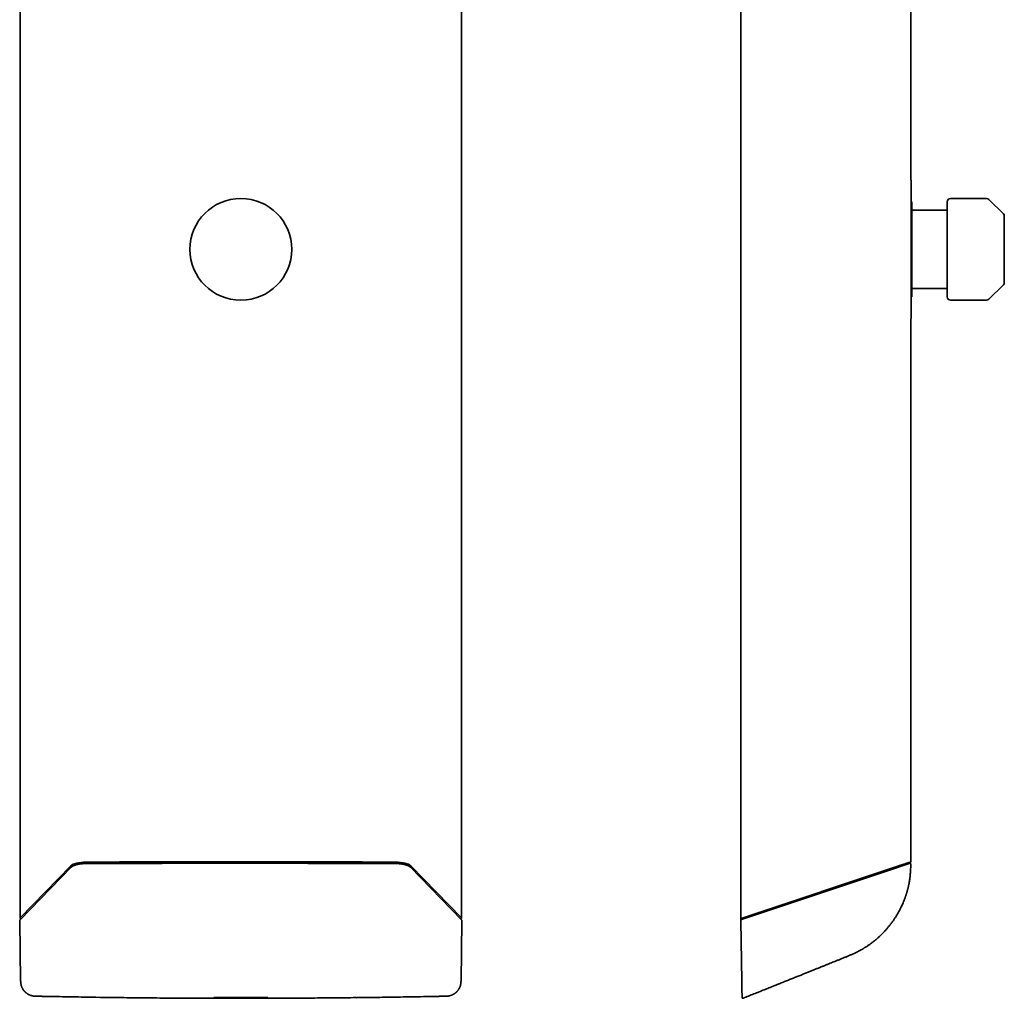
# Model space of a CAD drawing. Header units: millimetres. Extents: x 8 to 620, y 12 to 2359.
# Tile 5 of 10: x 256 to 558, y 1161 to 1460. Entities that reach past the tile are written whole.
import ezdxf

# ---------------------------------------------------------------- set-up
doc = ezdxf.new("R2010")
doc.units = ezdxf.units.MM

msp = doc.modelspace()

# ---------------------------------------------------------------- linework, layer by layer
at = {"color": 7, "linetype": 'Continuous', "lineweight": 35}
for p, q in [((256.43, 2334.8), (256.43, 1185.2)), ((391.57, 1185.2), (391.57, 2334.8)), ((477.08, 2335), (477.08, 1185)), ((529.18, 1411.23), (529.18, 2197.63)), ((552.38, 1405.58), (541.3, 1405.58)), ((557.5, 1400.87), (553.09, 1405.28)), ((529.5, 1404.5), (529.3, 1404.5)), ((529.5, 1375.5), (529.5, 1404.5)), ((530.5, 1401.95), (540.3, 1401.95)), ((540.3, 1378.05), (530.5, 1378.05)), ((553.09, 1374.72), (557.5, 1379.13)), ((529.3, 1375.5), (529.5, 1375.5)), ((541.3, 1374.42), (552.38, 1374.42)), ((529.18, 1202.43), (529.18, 1368.77)), ((272.06, 1200.76), (256.38, 1184.65)), ((256.46, 1185.26), (271.94, 1201.21)), ((371.39, 1201.93), (371.39, 1201.93)), ((391.62, 1184.65), (375.94, 1200.76)), ((376.06, 1201.21), (391.54, 1185.26)), ((477.21, 1185.05), (525.35, 1201.15)), ((477.29, 1184.75), (525.36, 1200.84)), ((477.86, 1185.26), (525.52, 1201.21)), ((525.52, 1201.21), (528.98, 1202.36)), ((529.16, 1201.69), (529.16, 1201.69)), ((477.08, 1185), (477.86, 1185.26)), ((477.23, 1185.04), (477.19, 1185.03)), ((256.28, 1184.42), (256.57, 1165.89)), ((256.38, 1184.65), (256.36, 1184.63)), ((391.43, 1165.89), (391.72, 1184.42)), ((477.09, 1184.42), (477.41, 1165.89))]:
    msp.add_line(p, q, dxfattribs=at)
at = {"color": 7, "linetype": 'Continuous', "lineweight": 35, "flags": 128}
for points in [[(276.61, 1201.93), (276.61, 1201.93), (276.61, 1201.93)], [(276.61, 1201.93), (276.61, 1201.93), (276.61, 1201.93)], [(371.39, 1201.93), (371.39, 1201.93), (371.39, 1201.93)], [(375.92, 1200.77), (375.94, 1200.76), (375.94, 1200.76)], [(256.31, 1184.54), (256.31, 1184.54), (256.31, 1184.54)], [(391.69, 1184.54), (391.69, 1184.54), (391.69, 1184.54)], [(477.29, 1184.75), (477.25, 1184.75), (477.21, 1184.74), (477.17, 1184.73), (477.14, 1184.72), (477.12, 1184.7), (477.1, 1184.67), (477.09, 1184.65), (477.08, 1184.62)]]:
    msp.add_lwpolyline(points, dxfattribs=at)
at = {"color": 7, "linetype": 'Continuous', "lineweight": 35}
msp.add_circle((324, 1390), 15.58, dxfattribs=at)
for centre, radius, start, end in [((529.1, 1411.05), 0.2, 0, 65.4633), ((541.3, 1404.58), 1, 90, 180), ((552.38, 1404.58), 1, 45, 90), ((556.8, 1400.16), 1, 0, 45), ((556.8, 1379.84), 1, 315, 0), ((541.3, 1375.42), 1, 180, 270), ((552.38, 1375.42), 1, 270, 315), ((529.1, 1368.95), 0.2, 294.5367, 0), ((477.28, 1184.86), 0.2, 108.5, 181), ((477.27, 1184.01), 0.76, 85.2365, 104.6866)]:
    msp.add_arc(centre, radius, start, end, dxfattribs=at)
for centre, major_axis, start_param, end_param in [((276.69, 1200.69), (5, 0), 1.579405, 2.827433), ((371.31, 1200.69), (5, 0), 0.314159, 1.562187), ((257.03, 1185.2), (0.6, 0), 2.827433, 4.220418), ((390.97, 1185.2), (0.6, 0), 5.20436, 6.597345)]:
    msp.add_ellipse(centre, major_axis=major_axis, ratio=0.334595, start_param=start_param, end_param=end_param, dxfattribs=at)
for points, knots in [([(529.3, 1368.95), (529.3, 1368.95), (529.3, 1368.96), (529.3, 1368.98), (529.3, 1369.03), (529.3, 1369.09), (529.3, 1369.17), (529.3, 1369.27), (529.3, 1369.39), (529.3, 1369.52), (529.3, 1369.67), (529.3, 1369.84), (529.3, 1370.02), (529.3, 1370.21), (529.3, 1370.44), (529.3, 1370.7), (529.3, 1370.99), (529.3, 1371.31), (529.3, 1371.64), (529.3, 1372), (529.3, 1372.41), (529.3, 1372.87), (529.3, 1373.39), (529.3, 1373.93), (529.3, 1374.51), (529.3, 1375.08), (529.3, 1375.63), (529.3, 1376.17), (529.3, 1376.72), (529.3, 1377.29), (529.3, 1377.88), (529.3, 1378.45), (529.3, 1378.99), (529.3, 1379.52), (529.3, 1380.05), (529.3, 1380.59), (529.3, 1381.13), (529.3, 1381.69), (529.3, 1382.26), (529.3, 1382.86), (529.3, 1383.48), (529.3, 1384.1), (529.3, 1384.73), (529.3, 1385.37), (529.3, 1386), (529.3, 1386.7), (529.3, 1387.46), (529.3, 1388.31), (529.3, 1389.15), (529.3, 1389.92), (529.3, 1390.62), (529.3, 1391.23), (529.3, 1391.85), (529.3, 1392.46), (529.3, 1393.07), (529.3, 1393.69), (529.3, 1394.3), (529.3, 1394.9), (529.3, 1395.48), (529.3, 1396.05), (529.3, 1396.62), (529.3, 1397.19), (529.3, 1397.78), (529.3, 1398.41), (529.3, 1399.05), (529.3, 1399.68), (529.3, 1400.31), (529.3, 1400.92), (529.3, 1401.57), (529.3, 1402.24), (529.3, 1402.94), (529.3, 1403.61), (529.3, 1404.26), (529.3, 1404.85), (529.3, 1405.39), (529.3, 1405.88), (529.3, 1406.34), (529.3, 1406.79), (529.3, 1407.22), (529.3, 1407.6), (529.3, 1407.95), (529.3, 1408.26), (529.3, 1408.55), (529.3, 1408.83), (529.3, 1409.09), (529.3, 1409.34), (529.3, 1409.58), (529.3, 1409.81), (529.3, 1410.02), (529.3, 1410.21), (529.3, 1410.38), (529.3, 1410.54), (529.3, 1410.67), (529.3, 1410.79), (529.3, 1410.9), (529.3, 1410.99), (529.3, 1411.04), (529.3, 1411.05), (529.3, 1411.05)], [0, 0, 0, 0, 0.009333, 0.01865, 0.027958, 0.037265, 0.04658, 0.05591, 0.065669, 0.074726, 0.083771, 0.092813, 0.101859, 0.110916, 0.119991, 0.130729, 0.141444, 0.152147, 0.162851, 0.173569, 0.184311, 0.197469, 0.210594, 0.223709, 0.236837, 0.25, 0.260968, 0.27191, 0.282841, 0.293772, 0.304718, 0.31569, 0.324896, 0.334083, 0.34326, 0.352433, 0.361611, 0.370801, 0.380011, 0.389906, 0.399781, 0.409646, 0.419512, 0.429386, 0.439279, 0.448757, 0.461567, 0.474364, 0.487168, 0.5, 0.509332, 0.518648, 0.527956, 0.537263, 0.546578, 0.555909, 0.565669, 0.574726, 0.583771, 0.592813, 0.601859, 0.610916, 0.619991, 0.630729, 0.641444, 0.652147, 0.662851, 0.673569, 0.684311, 0.697469, 0.710594, 0.723709, 0.736837, 0.75, 0.760968, 0.77191, 0.782841, 0.793772, 0.804718, 0.81569, 0.824896, 0.834083, 0.84326, 0.852433, 0.861611, 0.870801, 0.880011, 0.889906, 0.899781, 0.909646, 0.919512, 0.929386, 0.939279, 0.948758, 0.961569, 0.974366, 0.987169, 1, 1, 1, 1]), ([(540.3, 1390), (540.3, 1390.17), (540.3, 1390.5), (540.3, 1391), (540.3, 1391.49), (540.3, 1391.99), (540.3, 1392.48), (540.3, 1392.98), (540.3, 1393.47), (540.3, 1393.95), (540.3, 1394.43), (540.3, 1394.9), (540.3, 1395.39), (540.3, 1395.91), (540.3, 1396.44), (540.3, 1396.97), (540.3, 1397.48), (540.3, 1398.02), (540.3, 1398.6), (540.3, 1399.19), (540.3, 1399.76), (540.3, 1400.27), (540.3, 1400.73), (540.3, 1401.12), (540.3, 1401.5), (540.3, 1401.86), (540.3, 1402.18), (540.3, 1402.46), (540.3, 1402.71), (540.3, 1402.94), (540.3, 1403.16), (540.3, 1403.37), (540.3, 1403.56), (540.3, 1403.74), (540.3, 1403.91), (540.3, 1404.06), (540.3, 1404.19), (540.3, 1404.3), (540.3, 1404.41), (540.3, 1404.5), (540.3, 1404.56), (540.3, 1404.57), (540.3, 1404.58)], [0, 0, 0, 0, 0.0217728, 0.0435044, 0.0652205, 0.0869463, 0.1087074, 0.1313378, 0.1530695, 0.1747747, 0.1964785, 0.2182067, 0.2399844, 0.2657474, 0.2914508, 0.3171367, 0.3428475, 0.3686252, 0.401504, 0.4343009, 0.4671036, 0.5, 0.5263134, 0.5525632, 0.5787943, 0.6050516, 0.6313801, 0.6528549, 0.6742836, 0.6956903, 0.7170996, 0.7385359, 0.7600236, 0.7831052, 0.8061392, 0.8291558, 0.8521854, 0.8752582, 0.8975151, 0.931665, 0.9657937, 1, 1, 1, 1]), ([(529.5, 1401.95), (529.52, 1401.95), (529.58, 1401.95), (529.67, 1401.95), (529.76, 1401.95), (529.85, 1401.95), (529.95, 1401.95), (530.07, 1401.95), (530.21, 1401.95), (530.36, 1401.95), (530.45, 1401.95), (530.5, 1401.95)], [0, 0, 0, 0, 0.109221, 0.213563, 0.313328, 0.408861, 0.500555, 0.634154, 0.760361, 0.881451, 1, 1, 1, 1]), ([(557.8, 1390), (557.8, 1390.18), (557.8, 1390.53), (557.8, 1391.06), (557.8, 1391.59), (557.8, 1392.13), (557.8, 1392.67), (557.8, 1393.21), (557.8, 1393.73), (557.8, 1394.21), (557.8, 1394.68), (557.8, 1395.13), (557.8, 1395.57), (557.8, 1395.99), (557.8, 1396.41), (557.8, 1396.81), (557.8, 1397.19), (557.8, 1397.55), (557.8, 1397.89), (557.8, 1398.21), (557.8, 1398.51), (557.8, 1398.78), (557.8, 1399.03), (557.8, 1399.25), (557.8, 1399.46), (557.8, 1399.65), (557.8, 1399.81), (557.8, 1399.94), (557.8, 1400.04), (557.8, 1400.11), (557.8, 1400.15), (557.8, 1400.16), (557.8, 1400.16)], [0, 0, 0, 0, 0.033318, 0.066563, 0.099824, 0.134173, 0.169443, 0.204675, 0.239978, 0.272192, 0.304315, 0.33643, 0.368619, 0.401521, 0.434327, 0.467124, 0.5, 0.532902, 0.565707, 0.598504, 0.631381, 0.663595, 0.695718, 0.727833, 0.760022, 0.795352, 0.830589, 0.865843, 0.900188, 0.933462, 0.966702, 1, 1, 1, 1]), ([(540.3, 1375.42), (540.3, 1375.43), (540.3, 1375.43), (540.3, 1375.46), (540.3, 1375.5), (540.3, 1375.56), (540.3, 1375.64), (540.3, 1375.73), (540.3, 1375.84), (540.3, 1375.97), (540.3, 1376.11), (540.3, 1376.27), (540.3, 1376.46), (540.3, 1376.67), (540.3, 1376.92), (540.3, 1377.19), (540.3, 1377.48), (540.3, 1377.83), (540.3, 1378.22), (540.3, 1378.68), (540.3, 1379.17), (540.3, 1379.65), (540.3, 1380.13), (540.3, 1380.58), (540.3, 1381.04), (540.3, 1381.52), (540.3, 1381.99), (540.3, 1382.44), (540.3, 1382.86), (540.3, 1383.29), (540.3, 1383.73), (540.3, 1384.18), (540.3, 1384.65), (540.3, 1385.13), (540.3, 1385.63), (540.3, 1386.13), (540.3, 1386.65), (540.3, 1387.16), (540.3, 1387.75), (540.3, 1388.44), (540.3, 1389.22), (540.3, 1389.74), (540.3, 1390)], [0, 0, 0, 0, 0.021769, 0.043499, 0.065215, 0.086942, 0.108706, 0.131338, 0.15307, 0.174775, 0.196479, 0.218207, 0.239984, 0.265747, 0.291451, 0.317137, 0.342848, 0.368625, 0.401504, 0.434301, 0.467104, 0.5, 0.526313, 0.552563, 0.578794, 0.605052, 0.63138, 0.652855, 0.674284, 0.69569, 0.7171, 0.738536, 0.760024, 0.783105, 0.806139, 0.829156, 0.852185, 0.875258, 0.897518, 0.931671, 0.965799, 1, 1, 1, 1]), ([(557.8, 1379.84), (557.8, 1379.84), (557.8, 1379.85), (557.8, 1379.89), (557.8, 1379.96), (557.8, 1380.06), (557.8, 1380.19), (557.8, 1380.35), (557.8, 1380.54), (557.8, 1380.75), (557.8, 1380.97), (557.8, 1381.22), (557.8, 1381.49), (557.8, 1381.79), (557.8, 1382.11), (557.8, 1382.45), (557.8, 1382.81), (557.8, 1383.19), (557.8, 1383.59), (557.8, 1384.01), (557.8, 1384.43), (557.8, 1384.87), (557.8, 1385.32), (557.8, 1385.79), (557.8, 1386.27), (557.8, 1386.79), (557.8, 1387.33), (557.8, 1387.87), (557.8, 1388.41), (557.8, 1388.94), (557.8, 1389.47), (557.8, 1389.82), (557.8, 1390)], [0, 0, 0, 0, 0.033325, 0.066571, 0.099828, 0.134173, 0.169443, 0.204675, 0.239978, 0.272192, 0.304315, 0.33643, 0.368619, 0.401521, 0.434327, 0.467124, 0.5, 0.532902, 0.565707, 0.598504, 0.631381, 0.663595, 0.695718, 0.727833, 0.760022, 0.795352, 0.830589, 0.865843, 0.900184, 0.933454, 0.966695, 1, 1, 1, 1]), ([(529.5, 1378.05), (529.54, 1378.05), (529.64, 1378.05), (529.78, 1378.05), (529.92, 1378.05), (530.03, 1378.05), (530.12, 1378.05), (530.23, 1378.05), (530.36, 1378.05), (530.45, 1378.05), (530.5, 1378.05)], [0, 0, 0, 0, 0.179536, 0.345818, 0.500455, 0.590573, 0.677063, 0.760544, 0.881593, 1, 1, 1, 1]), ([(274.32, 1201.72), (274.24, 1201.7), (274.09, 1201.67), (273.88, 1201.62), (273.71, 1201.58), (273.56, 1201.54), (273.45, 1201.5), (273.36, 1201.47), (273.28, 1201.44), (273.2, 1201.42), (273.11, 1201.38), (273.01, 1201.35), (272.9, 1201.3), (272.79, 1201.25), (272.69, 1201.2), (272.6, 1201.15), (272.52, 1201.11), (272.46, 1201.07), (272.41, 1201.04), (272.36, 1201), (272.29, 1200.96), (272.22, 1200.9), (272.14, 1200.84), (272.09, 1200.79), (272.06, 1200.76)], [0, 0, 0, 0, 0.07851, 0.148191, 0.209135, 0.261395, 0.305001, 0.339967, 0.366302, 0.397038, 0.433244, 0.475076, 0.52255, 0.57628, 0.627462, 0.673049, 0.713028, 0.74739, 0.769722, 0.799684, 0.837643, 0.883643, 0.937739, 1, 1, 1, 1]), ([(276.61, 1202.13), (276.54, 1202.13), (276.42, 1202.12), (276.25, 1202.12), (276.11, 1202.11), (276, 1202.11), (275.9, 1202.1), (275.8, 1202.1), (275.65, 1202.09), (275.45, 1202.07), (275.22, 1202.04), (275.02, 1202.01), (274.85, 1201.99), (274.7, 1201.96), (274.56, 1201.93), (274.41, 1201.9), (274.26, 1201.87), (274.12, 1201.83), (273.98, 1201.8), (273.84, 1201.76), (273.72, 1201.72), (273.62, 1201.68), (273.53, 1201.65), (273.44, 1201.62), (273.34, 1201.58), (273.23, 1201.53), (273.11, 1201.47), (272.98, 1201.4), (272.88, 1201.34), (272.82, 1201.3), (272.79, 1201.28), (272.77, 1201.27), (272.74, 1201.25), (272.71, 1201.22), (272.68, 1201.2), (272.67, 1201.19), (272.67, 1201.19)], [0, 0, 0, 0, 0.0407484, 0.0746702, 0.1019641, 0.1228093, 0.1413643, 0.1602683, 0.1795235, 0.2332131, 0.2872765, 0.323112, 0.3592376, 0.3949868, 0.4259025, 0.4574559, 0.4949709, 0.5317429, 0.5664991, 0.6022253, 0.6372106, 0.6659301, 0.6887023, 0.7164144, 0.7455898, 0.7744217, 0.8220788, 0.8687302, 0.9189237, 0.9327705, 0.9447369, 0.9548173, 0.9639925, 0.9786543, 0.9999781, 1, 1, 1, 1]), ([(276.61, 1201.93), (276.48, 1201.92), (276.21, 1201.92), (275.82, 1201.9), (275.43, 1201.87), (275.04, 1201.83), (274.67, 1201.78), (274.44, 1201.74), (274.33, 1201.72)], [0, 0, 0, 0, 0.162062, 0.329757, 0.497036, 0.664326, 0.83192, 1, 1, 1, 1]), ([(371.39, 1202.13), (371.16, 1202.13), (370.73, 1202.13), (370.09, 1202.13), (369.49, 1202.13), (368.93, 1202.13), (368.41, 1202.13), (367.92, 1202.14), (367.47, 1202.14), (367.07, 1202.14), (366.72, 1202.14), (366.41, 1202.14), (366.13, 1202.14), (365.86, 1202.14), (365.59, 1202.14), (365.33, 1202.14), (364.77, 1202.14), (363.92, 1202.15), (362.77, 1202.15), (359.91, 1202.16), (353.74, 1202.17), (344.64, 1202.18), (334.31, 1202.19), (323.47, 1202.2), (311.72, 1202.19), (299.58, 1202.18), (291.43, 1202.16), (287.26, 1202.15), (286.58, 1202.15), (285.9, 1202.15), (285.34, 1202.15), (284.9, 1202.15), (284.57, 1202.15), (284.25, 1202.15), (283.94, 1202.15), (283.62, 1202.14), (283.31, 1202.14), (282.99, 1202.14), (282.64, 1202.14), (282.26, 1202.14), (281.83, 1202.14), (281.36, 1202.14), (280.86, 1202.14), (280.33, 1202.14), (279.78, 1202.13), (279.21, 1202.13), (278.61, 1202.13), (277.97, 1202.13), (277.3, 1202.13), (276.85, 1202.13), (276.61, 1202.13)], [0, 0, 0, 0, 0.007094, 0.013797, 0.020107, 0.026024, 0.03155, 0.036683, 0.041425, 0.045774, 0.049345, 0.0526, 0.055538, 0.058319, 0.061115, 0.063929, 0.066758, 0.078723, 0.090948, 0.103223, 0.168981, 0.286406, 0.39125, 0.496094, 0.629531, 0.762969, 0.880394, 0.887627, 0.89486, 0.90206, 0.909028, 0.912572, 0.916043, 0.919442, 0.922769, 0.926023, 0.92933, 0.93258, 0.936247, 0.940333, 0.944837, 0.949759, 0.955099, 0.960857, 0.966502, 0.972499, 0.978847, 0.985547, 0.992598, 1, 1, 1, 1]), ([(371.39, 1201.93), (371.22, 1201.93), (370.9, 1201.93), (370.43, 1201.93), (370.01, 1201.93), (369.64, 1201.93), (369.3, 1201.93), (369.02, 1201.93), (368.77, 1201.93), (368.55, 1201.93), (368.34, 1201.93), (368.13, 1201.93), (367.76, 1201.94), (367.24, 1201.94), (366.58, 1201.94), (364.94, 1201.94), (361.4, 1201.95), (354.28, 1201.97), (344.96, 1201.98), (334.37, 1201.99), (323.26, 1202), (311.23, 1201.99), (298.79, 1201.98), (288.99, 1201.96), (283.32, 1201.94), (281.24, 1201.94), (280.78, 1201.94), (280.47, 1201.94), (280.3, 1201.94), (280.13, 1201.94), (279.96, 1201.93), (279.75, 1201.93), (279.5, 1201.93), (279.2, 1201.93), (278.87, 1201.93), (278.49, 1201.93), (278.08, 1201.93), (277.62, 1201.93), (277.13, 1201.93), (276.79, 1201.93), (276.61, 1201.93)], [0, 0, 0, 0, 0.005348, 0.010237, 0.014666, 0.018637, 0.022149, 0.025201, 0.027659, 0.029896, 0.032154, 0.034432, 0.036732, 0.0437, 0.050743, 0.057786, 0.095516, 0.162891, 0.283203, 0.390625, 0.498047, 0.634766, 0.771485, 0.891797, 0.944734, 0.951235, 0.957408, 0.959259, 0.961068, 0.962834, 0.964616, 0.966692, 0.969404, 0.97253, 0.976071, 0.980027, 0.984398, 0.989184, 0.994384, 1, 1, 1, 1]), ([(276.65, 1202.36), (281.16, 1202.38), (290.18, 1202.4), (303.71, 1202.42), (317.24, 1202.43), (330.76, 1202.43), (344.29, 1202.42), (357.82, 1202.4), (366.84, 1202.38), (371.35, 1202.36)], [0, 0, 0, 0, 0.142857, 0.285715, 0.428572, 0.571428, 0.714285, 0.857143, 1, 1, 1, 1]), ([(375.33, 1201.19), (375.33, 1201.19), (375.32, 1201.2), (375.3, 1201.21), (375.27, 1201.24), (375.23, 1201.27), (375.18, 1201.31), (375.12, 1201.35), (375.05, 1201.39), (374.97, 1201.43), (374.88, 1201.48), (374.78, 1201.53), (374.67, 1201.58), (374.56, 1201.62), (374.44, 1201.67), (374.32, 1201.71), (374.19, 1201.75), (374.06, 1201.79), (373.92, 1201.83), (373.76, 1201.87), (373.62, 1201.9), (373.48, 1201.93), (373.33, 1201.96), (373.17, 1201.99), (373, 1202.01), (372.84, 1202.03), (372.71, 1202.05), (372.58, 1202.06), (372.45, 1202.08), (372.33, 1202.09), (372.23, 1202.09), (372.14, 1202.1), (372.05, 1202.11), (371.93, 1202.11), (371.78, 1202.12), (371.59, 1202.12), (371.46, 1202.13), (371.39, 1202.13)], [0, 0, 0, 0, 0.002592, 0.013871, 0.027429, 0.043609, 0.072024, 0.097085, 0.118231, 0.149792, 0.184005, 0.219735, 0.252397, 0.285172, 0.320453, 0.357103, 0.391296, 0.424023, 0.461494, 0.502945, 0.536955, 0.56561, 0.600697, 0.637476, 0.674045, 0.710018, 0.735112, 0.761388, 0.788984, 0.814623, 0.834344, 0.849691, 0.86853, 0.891402, 0.920745, 0.956914, 1, 1, 1, 1]), ([(373.7, 1201.71), (373.58, 1201.73), (373.35, 1201.78), (372.98, 1201.83), (372.59, 1201.87), (372.2, 1201.9), (371.8, 1201.92), (371.53, 1201.92), (371.39, 1201.93)], [0, 0, 0, 0, 0.1667298, 0.3331805, 0.4994847, 0.6658388, 0.8325369, 1, 1, 1, 1]), ([(375.94, 1200.76), (375.91, 1200.79), (375.85, 1200.84), (375.76, 1200.92), (375.68, 1200.98), (375.6, 1201.03), (375.53, 1201.08), (375.45, 1201.13), (375.35, 1201.18), (375.22, 1201.24), (375.09, 1201.3), (374.96, 1201.36), (374.85, 1201.4), (374.75, 1201.44), (374.67, 1201.46), (374.61, 1201.48), (374.57, 1201.5), (374.54, 1201.51), (374.49, 1201.52), (374.43, 1201.54), (374.35, 1201.56), (374.23, 1201.59), (374.09, 1201.63), (373.9, 1201.67), (373.77, 1201.7), (373.7, 1201.71)], [0, 0, 0, 0, 0.068357, 0.128971, 0.181915, 0.227249, 0.265022, 0.297943, 0.354379, 0.417294, 0.486694, 0.537739, 0.586282, 0.627133, 0.660302, 0.685791, 0.695657, 0.706368, 0.722763, 0.744935, 0.77289, 0.815982, 0.868156, 0.929466, 1, 1, 1, 1]), ([(478.26, 1160.85), (478.53, 1160.96), (479.34, 1161.28), (480.69, 1161.82), (482.28, 1162.46), (483.84, 1163.09), (485.35, 1163.69), (486.8, 1164.27), (488.18, 1164.83), (489.5, 1165.35), (490.78, 1165.87), (492.02, 1166.37), (493.23, 1166.85), (494.4, 1167.32), (495.53, 1167.77), (496.63, 1168.21), (497.69, 1168.64), (498.71, 1169.05), (499.69, 1169.44), (500.63, 1169.82), (501.53, 1170.18), (502.4, 1170.53), (503.24, 1170.87), (504.05, 1171.2), (504.83, 1171.51), (505.57, 1171.81), (506.35, 1172.13), (507.18, 1172.46), (508.1, 1172.83), (508.99, 1173.19), (509.86, 1173.55), (510.72, 1173.91), (511.58, 1174.29), (512.45, 1174.7), (513.32, 1175.15), (514.14, 1175.6), (514.93, 1176.07), (515.67, 1176.54), (516.41, 1177.04), (517.14, 1177.57), (517.85, 1178.12), (518.56, 1178.7), (519.25, 1179.3), (519.93, 1179.93), (520.6, 1180.59), (521.26, 1181.29), (521.91, 1182.02), (522.54, 1182.78), (523.13, 1183.54), (523.69, 1184.3), (524.2, 1185.05), (524.67, 1185.78), (525.1, 1186.5), (525.51, 1187.21), (525.88, 1187.91), (526.22, 1188.6), (526.53, 1189.27), (526.82, 1189.92), (527.04, 1190.45), (527.2, 1190.86), (527.31, 1191.16), (527.42, 1191.45), (527.52, 1191.74), (527.61, 1192.01), (527.7, 1192.29), (527.79, 1192.54), (527.86, 1192.76), (527.91, 1192.94), (527.95, 1193.07), (527.98, 1193.19), (528.01, 1193.29), (528.04, 1193.37), (528.05, 1193.42), (528.06, 1193.46), (528.07, 1193.5), (528.09, 1193.56), (528.11, 1193.64), (528.14, 1193.75), (528.18, 1193.89), (528.23, 1194.07), (528.28, 1194.27), (528.34, 1194.51), (528.4, 1194.78), (528.47, 1195.09), (528.55, 1195.42), (528.62, 1195.79), (528.7, 1196.2), (528.77, 1196.64), (528.84, 1197.11), (528.91, 1197.62), (528.97, 1198.16), (529.02, 1198.74), (529.07, 1199.35), (529.11, 1200), (529.13, 1200.68), (529.15, 1201.25), (529.16, 1201.59), (529.16, 1201.69)], [0, 0, 0, 0, 0.012255, 0.037341, 0.061796, 0.085621, 0.108816, 0.131382, 0.152084, 0.17223, 0.191822, 0.210858, 0.22934, 0.247266, 0.264638, 0.281455, 0.297718, 0.313428, 0.328322, 0.342688, 0.356526, 0.369831, 0.382822, 0.395251, 0.407123, 0.41844, 0.429211, 0.442949, 0.456918, 0.471137, 0.484064, 0.497217, 0.510614, 0.524273, 0.538164, 0.552245, 0.564614, 0.577127, 0.589782, 0.602581, 0.615523, 0.628373, 0.641367, 0.654514, 0.667825, 0.681558, 0.695482, 0.709578, 0.723459, 0.736912, 0.749692, 0.762039, 0.773967, 0.785488, 0.796814, 0.807737, 0.818264, 0.828389, 0.8381, 0.842714, 0.847224, 0.85163, 0.85593, 0.860124, 0.864211, 0.868158, 0.871664, 0.873981, 0.876006, 0.877738, 0.87918, 0.88033, 0.881189, 0.881643, 0.88213, 0.882978, 0.884191, 0.885799, 0.887874, 0.89042, 0.893436, 0.896923, 0.900881, 0.90531, 0.910211, 0.915585, 0.921434, 0.927761, 0.934569, 0.941859, 0.949632, 0.957885, 0.966614, 0.97582, 0.985504, 0.995665, 1, 1, 1, 1]), ([(525.35, 1201.15), (525.48, 1201.19), (525.74, 1201.28), (526.12, 1201.41), (526.45, 1201.52), (526.73, 1201.61), (526.96, 1201.69), (527.19, 1201.77), (527.39, 1201.83), (527.57, 1201.9), (527.74, 1201.95), (527.88, 1202), (528, 1202.04), (528.09, 1202.07), (528.16, 1202.09), (528.21, 1202.11), (528.21, 1202.11), (528.22, 1202.11)], [0, 0, 0, 0, 0.083707, 0.167183, 0.250155, 0.313403, 0.375922, 0.438081, 0.500253, 0.563108, 0.625697, 0.688177, 0.750319, 0.812737, 0.874787, 0.93752, 1, 1, 1, 1]), ([(525.35, 1201.15), (525.39, 1201.16), (525.46, 1201.19), (525.55, 1201.22), (525.64, 1201.25), (525.73, 1201.28), (525.82, 1201.31), (525.91, 1201.34), (526.05, 1201.38), (526.24, 1201.45), (526.48, 1201.53), (526.73, 1201.61), (526.97, 1201.69), (527.19, 1201.77), (527.39, 1201.83), (527.57, 1201.9), (527.74, 1201.95), (527.88, 1202), (528, 1202.04), (528.1, 1202.07), (528.16, 1202.09), (528.19, 1202.1), (528.2, 1202.11), (528.21, 1202.11), (528.21, 1202.11), (528.22, 1202.11)], [0, 0, 0, 0, 0.024486, 0.04473, 0.060733, 0.08046, 0.100523, 0.120028, 0.139492, 0.194018, 0.24988, 0.313903, 0.376756, 0.438799, 0.500402, 0.563124, 0.625396, 0.687634, 0.750257, 0.819949, 0.890748, 0.918322, 0.942862, 0.967368, 1, 1, 1, 1]), ([(527.96, 1201.71), (527.88, 1201.68), (527.73, 1201.63), (527.47, 1201.54), (527.17, 1201.44), (526.87, 1201.34), (526.57, 1201.24), (526.28, 1201.15), (525.98, 1201.05), (525.67, 1200.94), (525.46, 1200.87), (525.36, 1200.84)], [0, 0, 0, 0, 0.124168, 0.248118, 0.372984, 0.499874, 0.59941, 0.699375, 0.799784, 0.899814, 1, 1, 1, 1]), ([(528.6, 1201.92), (528.59, 1201.92), (528.59, 1201.92), (528.55, 1201.91), (528.5, 1201.89), (528.42, 1201.86), (528.33, 1201.83), (528.22, 1201.8), (528.1, 1201.75), (528, 1201.72), (527.95, 1201.71)], [0, 0, 0, 0, 0.126849, 0.25439, 0.381241, 0.508784, 0.630139, 0.752074, 0.875751, 1, 1, 1, 1]), ([(528.22, 1202.11), (528.25, 1202.12), (528.32, 1202.15), (528.39, 1202.17), (528.41, 1202.17), (528.42, 1202.18)], [0, 0, 0, 0, 0.3333382, 0.6666708, 1, 1, 1, 1]), ([(528.42, 1202.18), (528.42, 1202.18), (528.42, 1202.18), (528.39, 1202.17), (528.32, 1202.15), (528.25, 1202.12), (528.22, 1202.11)], [0, 0, 0, 0, 0.1426661, 0.4284405, 0.7142179, 1, 1, 1, 1]), ([(528.8, 1201.99), (528.78, 1202.02), (528.76, 1202.08), (528.7, 1202.13), (528.65, 1202.16), (528.59, 1202.19), (528.51, 1202.2), (528.46, 1202.19), (528.42, 1202.18)], [0, 0, 0, 0, 0.239457, 0.368361, 0.5, 0.631639, 0.760543, 1, 1, 1, 1]), ([(528.8, 1201.99), (528.8, 1201.99), (528.8, 1201.99), (528.77, 1201.98), (528.71, 1201.96), (528.63, 1201.93), (528.6, 1201.92)], [0, 0, 0, 0, 0.11997, 0.413313, 0.706656, 1, 1, 1, 1]), ([(529.16, 1201.69), (529.16, 1201.71), (529.16, 1201.75), (529.14, 1201.82), (529.11, 1201.88), (529.06, 1201.93), (529, 1201.97), (528.93, 1201.99), (528.86, 1202), (528.82, 1201.99), (528.8, 1201.99)], [0, 0, 0, 0, 0.113764, 0.236554, 0.366214, 0.499638, 0.633129, 0.762968, 0.885996, 1, 1, 1, 1]), ([(528.98, 1202.36), (529.01, 1202.38), (529.08, 1202.4), (529.15, 1202.42), (529.18, 1202.43), (529.18, 1202.43), (529.17, 1202.43)], [0, 0, 0, 0, 0.2857148, 0.5714291, 0.8571431, 1, 1, 1, 1]), ([(477.34, 1184.77), (477.33, 1184.8), (477.32, 1184.85), (477.29, 1184.92), (477.27, 1184.97), (477.25, 1185.01), (477.23, 1185.04), (477.22, 1185.04), (477.21, 1185.05)], [0, 0, 0, 0, 0.205538, 0.341804, 0.500144, 0.652844, 0.787185, 1, 1, 1, 1]), ([(256.31, 1184.54), (256.3, 1184.52), (256.29, 1184.48), (256.29, 1184.44), (256.28, 1184.42)], [0, 0, 0, 0, 0.496206, 1, 1, 1, 1]), ([(256.38, 1184.65), (256.37, 1184.64), (256.34, 1184.61), (256.32, 1184.57), (256.31, 1184.54)], [0, 0, 0, 0, 0.275827, 1, 1, 1, 1]), ([(256.35, 1184.62), (256.35, 1184.61), (256.33, 1184.59), (256.32, 1184.56), (256.31, 1184.54)], [0, 0, 0, 0, 0.226692, 1, 1, 1, 1]), ([(391.69, 1184.54), (391.68, 1184.56), (391.67, 1184.6), (391.64, 1184.63), (391.62, 1184.65)], [0, 0, 0, 0, 0.529565, 1, 1, 1, 1]), ([(391.72, 1184.42), (391.71, 1184.44), (391.71, 1184.48), (391.7, 1184.52), (391.69, 1184.54)], [0, 0, 0, 0, 0.503794, 1, 1, 1, 1]), ([(477.08, 1184.85), (477.08, 1184.85), (477.08, 1184.85), (477.08, 1184.82), (477.08, 1184.79), (477.08, 1184.76), (477.08, 1184.75)], [0, 0, 0, 0, 0.243275, 0.499305, 0.749394, 1, 1, 1, 1]), ([(477.08, 1184.46), (477.09, 1184.49), (477.09, 1184.54), (477.11, 1184.59), (477.12, 1184.61), (477.14, 1184.64), (477.16, 1184.67), (477.19, 1184.7), (477.24, 1184.73), (477.27, 1184.75), (477.29, 1184.75)], [0, 0, 0, 0, 0.2308001, 0.3134962, 0.3990975, 0.4876919, 0.583335, 0.7005833, 0.8394684, 1, 1, 1, 1]), ([(477.08, 1184.75), (477.08, 1184.73), (477.08, 1184.68), (477.08, 1184.64), (477.08, 1184.62)], [0, 0, 0, 0, 0.478363, 1, 1, 1, 1]), ([(477.08, 1184.62), (477.08, 1184.61), (477.08, 1184.59), (477.08, 1184.56), (477.08, 1184.53), (477.08, 1184.51), (477.08, 1184.5), (477.08, 1184.5)], [0, 0, 0, 0, 0.21668, 0.432988, 0.664841, 0.860162, 1, 1, 1, 1]), ([(477.08, 1184.46), (477.08, 1184.46), (477.08, 1184.44), (477.09, 1184.43), (477.09, 1184.42)], [0, 0, 0, 0, 0.504536, 1, 1, 1, 1]), ([(256.57, 1165.89), (256.58, 1165.77), (256.59, 1165.53), (256.63, 1165.17), (256.7, 1164.84), (256.78, 1164.53), (256.88, 1164.25), (256.98, 1163.99), (257.1, 1163.75), (257.22, 1163.51), (257.37, 1163.28), (257.52, 1163.07), (257.67, 1162.88), (257.8, 1162.74), (257.91, 1162.62), (258, 1162.53), (258.06, 1162.48), (258.1, 1162.44), (258.16, 1162.39), (258.23, 1162.33), (258.33, 1162.25), (258.46, 1162.16), (258.6, 1162.06), (258.75, 1161.97), (258.85, 1161.91), (258.93, 1161.86), (259.01, 1161.82), (259.11, 1161.77), (259.23, 1161.72), (259.37, 1161.65), (259.54, 1161.59), (259.73, 1161.52), (259.95, 1161.46), (260.19, 1161.4), (260.46, 1161.35), (260.76, 1161.31), (260.97, 1161.3), (261.07, 1161.3)], [0, 0, 0, 0, 0.052448, 0.102338, 0.149661, 0.194405, 0.236562, 0.276127, 0.3131, 0.347481, 0.389297, 0.426527, 0.459175, 0.48711, 0.510278, 0.528664, 0.536872, 0.544215, 0.554377, 0.567951, 0.584939, 0.605196, 0.63499, 0.658963, 0.677111, 0.685988, 0.69791, 0.713168, 0.731761, 0.753688, 0.778949, 0.807538, 0.839447, 0.874667, 0.913179, 0.954964, 1, 1, 1, 1]), ([(386.93, 1161.3), (387.03, 1161.3), (387.24, 1161.31), (387.53, 1161.35), (387.8, 1161.39), (388.03, 1161.45), (388.23, 1161.51), (388.41, 1161.57), (388.56, 1161.62), (388.68, 1161.67), (388.77, 1161.71), (388.84, 1161.74), (388.89, 1161.77), (388.94, 1161.79), (389, 1161.82), (389.08, 1161.87), (389.17, 1161.92), (389.28, 1161.98), (389.41, 1162.06), (389.54, 1162.16), (389.67, 1162.25), (389.77, 1162.33), (389.86, 1162.41), (389.94, 1162.48), (390.01, 1162.55), (390.1, 1162.63), (390.19, 1162.73), (390.31, 1162.85), (390.44, 1163.02), (390.58, 1163.21), (390.73, 1163.43), (390.87, 1163.68), (391.01, 1163.96), (391.13, 1164.25), (391.23, 1164.55), (391.31, 1164.86), (391.37, 1165.18), (391.42, 1165.53), (391.42, 1165.77), (391.43, 1165.89)], [0, 0, 0, 0, 0.045287, 0.0866472, 0.1241057, 0.1576798, 0.1873822, 0.2132221, 0.2352068, 0.2533415, 0.26763, 0.2784964, 0.2851693, 0.2918738, 0.3014153, 0.3137933, 0.329007, 0.3470561, 0.3661946, 0.3927837, 0.4150448, 0.4329774, 0.4480067, 0.4629825, 0.4773405, 0.4917309, 0.5107243, 0.5351812, 0.5650888, 0.6004431, 0.6358478, 0.6754254, 0.7191761, 0.7670951, 0.8084257, 0.8524025, 0.8990068, 0.9482148, 1, 1, 1, 1]), ([(477.41, 1165.89), (477.41, 1165.84), (477.41, 1165.75), (477.41, 1165.63), (477.42, 1165.52), (477.42, 1165.41), (477.42, 1165.29), (477.42, 1165.18), (477.42, 1165.06), (477.43, 1164.86), (477.43, 1164.58), (477.44, 1164.21), (477.44, 1163.84), (477.45, 1163.46), (477.46, 1163.11), (477.46, 1162.83), (477.47, 1162.6), (477.47, 1162.42), (477.47, 1162.25), (477.48, 1162.1), (477.48, 1161.96), (477.48, 1161.84), (477.48, 1161.73), (477.48, 1161.64), (477.48, 1161.58), (477.48, 1161.55), (477.49, 1161.53), (477.49, 1161.51), (477.49, 1161.5), (477.49, 1161.5), (477.49, 1161.5)], [0, 0, 0, 0, 0.021693, 0.040125, 0.055298, 0.07043, 0.088451, 0.105828, 0.122575, 0.139491, 0.193849, 0.24995, 0.312799, 0.374889, 0.437841, 0.499867, 0.541164, 0.582792, 0.624951, 0.666554, 0.708183, 0.750017, 0.796264, 0.842981, 0.890387, 0.912483, 0.934149, 0.952265, 0.973883, 1, 1, 1, 1]), ([(261.07, 1161.3), (261.24, 1161.3), (261.57, 1161.29), (262.05, 1161.28), (262.48, 1161.27), (262.88, 1161.26), (263.24, 1161.25), (263.56, 1161.25), (263.83, 1161.24), (264.07, 1161.24), (264.29, 1161.23), (264.51, 1161.23), (264.98, 1161.22), (265.72, 1161.2), (267.58, 1161.17), (271.26, 1161.1), (278.42, 1160.98), (286.82, 1160.86), (295.51, 1160.77), (302.52, 1160.71), (307.23, 1160.68), (309.64, 1160.67), (310.04, 1160.67), (310.44, 1160.67), (310.83, 1160.67), (311.2, 1160.66), (311.56, 1160.66), (311.88, 1160.66), (312.18, 1160.66), (312.48, 1160.66), (312.83, 1160.66), (313.22, 1160.66), (313.65, 1160.65), (314.12, 1160.65), (314.64, 1160.65), (315.19, 1160.65), (315.58, 1160.65), (315.78, 1160.65)], [0, 0, 0, 0, 0.0093721, 0.018047, 0.0260246, 0.033305, 0.0398881, 0.0457741, 0.0506851, 0.0549763, 0.0588773, 0.0628019, 0.0667585, 0.0848126, 0.1032236, 0.1689815, 0.2864064, 0.4960936, 0.6295309, 0.7629682, 0.8803931, 0.8877741, 0.8951551, 0.9024936, 0.909584, 0.9163992, 0.9229391, 0.9293297, 0.9339962, 0.9394821, 0.9457874, 0.9529123, 0.9608566, 0.9694568, 0.9788474, 0.9890284, 1, 1, 1, 1]), ([(332.22, 1160.86), (329.48, 1160.85), (324, 1160.84), (318.52, 1160.85), (315.78, 1160.86)], [0, 0, 0, 0, 0.5, 1, 1, 1, 1]), ([(359.23, 1160.86), (356.99, 1160.84), (352.5, 1160.79), (348.02, 1160.75), (345.78, 1160.73)], [0, 0, 0, 0, 0.5, 1, 1, 1, 1]), ([(359.23, 1160.84), (359.4, 1160.85), (359.74, 1160.85), (360.23, 1160.86), (360.68, 1160.86), (361.09, 1160.87), (361.45, 1160.87), (361.78, 1160.88), (362.06, 1160.88), (362.32, 1160.88), (362.75, 1160.89), (363.39, 1160.9), (364.99, 1160.92), (368.15, 1160.96), (373.36, 1161.04), (377.75, 1161.12), (380.51, 1161.17), (381.12, 1161.18), (381.73, 1161.19), (382.3, 1161.2), (382.74, 1161.21), (383.07, 1161.22), (383.31, 1161.22), (383.58, 1161.23), (383.89, 1161.24), (384.24, 1161.24), (384.62, 1161.25), (385.02, 1161.26), (385.45, 1161.27), (385.92, 1161.28), (386.41, 1161.29), (386.75, 1161.29), (386.93, 1161.3)], [0, 0, 0, 0, 0.019082, 0.0367167, 0.0529042, 0.0676445, 0.0809375, 0.0925845, 0.1028354, 0.1116929, 0.1199716, 0.1501272, 0.1811619, 0.2928118, 0.4921866, 0.7459364, 0.7682663, 0.7905963, 0.8126007, 0.8333951, 0.8529299, 0.8602349, 0.8688331, 0.8787599, 0.8900155, 0.9025998, 0.9165128, 0.9308478, 0.946364, 0.9630614, 0.9809401, 1, 1, 1, 1]), ([(477.49, 1161.5), (477.49, 1161.42), (477.49, 1161.28), (477.49, 1161.11), (477.49, 1160.98), (477.5, 1160.89), (477.5, 1160.86), (477.5, 1160.84)], [0, 0, 0, 0, 0.199987, 0.399977, 0.599975, 0.799981, 1, 1, 1, 1]), ([(477.77, 1160.66), (477.76, 1160.66), (477.73, 1160.65), (477.68, 1160.65), (477.63, 1160.66), (477.58, 1160.68), (477.55, 1160.71), (477.52, 1160.76), (477.5, 1160.8), (477.5, 1160.83), (477.5, 1160.84)], [0, 0, 0, 0, 0.114604, 0.240654, 0.371583, 0.502359, 0.632286, 0.76147, 0.885972, 1, 1, 1, 1]), ([(477.83, 1160.69), (477.83, 1160.69), (477.84, 1160.69), (477.85, 1160.69), (477.87, 1160.7), (477.89, 1160.71), (477.92, 1160.72), (477.97, 1160.74), (478.01, 1160.75), (478.06, 1160.77), (478.12, 1160.8), (478.19, 1160.82), (478.24, 1160.84), (478.26, 1160.85)], [0, 0, 0, 0, 0.112908, 0.222954, 0.328662, 0.430045, 0.527116, 0.619891, 0.703446, 0.783214, 0.859214, 0.931468, 1, 1, 1, 1]), ([(478.26, 1160.85), (478.26, 1160.85), (478.26, 1160.85), (478.26, 1160.85), (478.26, 1160.86)], [0, 0, 0, 0, 0.000127, 1, 1, 1, 1]), ([(332.22, 1160.66), (329.48, 1160.66), (324, 1160.66), (318.52, 1160.66), (315.78, 1160.66)], [0, 0, 0, 0, 0.5, 1, 1, 1, 1]), ([(345.78, 1160.73), (344.27, 1160.72), (341.26, 1160.7), (336.74, 1160.68), (333.73, 1160.67), (332.22, 1160.66)], [0, 0, 0, 0, 0.3333333, 0.6666668, 1, 1, 1, 1]), ([(477.73, 1160.65), (477.73, 1160.65), (477.73, 1160.65), (477.73, 1160.65), (477.73, 1160.65), (477.73, 1160.65), (477.73, 1160.65), (477.73, 1160.65), (477.73, 1160.65), (477.73, 1160.65), (477.73, 1160.65), (477.73, 1160.65), (477.73, 1160.65), (477.73, 1160.65), (477.73, 1160.65), (477.73, 1160.65), (477.73, 1160.66), (477.73, 1160.66), (477.73, 1160.66), (477.73, 1160.66), (477.73, 1160.66), (477.73, 1160.66), (477.74, 1160.66), (477.74, 1160.66), (477.74, 1160.66), (477.75, 1160.66), (477.76, 1160.66), (477.76, 1160.66), (477.76, 1160.66), (477.77, 1160.66)], [0, 0, 0, 0, 0.057036, 0.110648, 0.160834, 0.207597, 0.250935, 0.290848, 0.327337, 0.360401, 0.387173, 0.411184, 0.433542, 0.455884, 0.478226, 0.500568, 0.522909, 0.57864, 0.634383, 0.657867, 0.684013, 0.712822, 0.744294, 0.785232, 0.829943, 0.878429, 0.930688, 0.98672, 1, 1, 1, 1]), ([(477.77, 1160.66), (477.77, 1160.66), (477.77, 1160.66), (477.77, 1160.66), (477.77, 1160.66)], [0, 0, 0, 0, 0.2964011, 1, 1, 1, 1])]:
    msp.add_open_spline(points, degree=3, knots=knots, dxfattribs=at)

doc.saveas('drawing.dxf')
